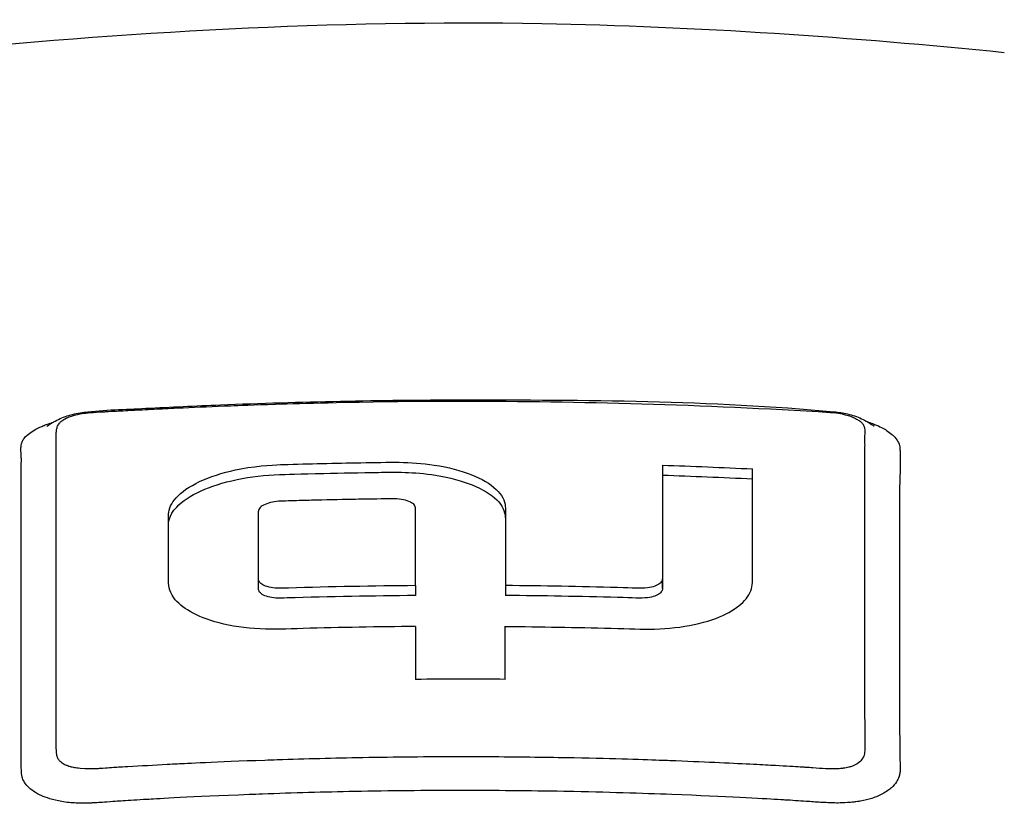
# Model space of a CAD drawing. Header units: millimetres. Extents: x 0 to 4378, y 0 to 2376.
# Tile 20 of 236: x 758 to 786, y 460 to 483. Entities that reach past the tile are written whole.
import ezdxf

# ---------------------------------------------------------------- set-up
doc = ezdxf.new("R2010")
doc.units = ezdxf.units.MM
doc.header["$LTSCALE"] = 0.2

# ---------------------------------------------------------------- blocks, each defined once
blk = doc.blocks.new('A$C0ad0ff27')
for p, q in [((0, 263.997), (0, 263.963)), ((10.664, 263.658), (10.664, 263.658)), ((11.29, 263.459), (11.29, 263.459)), ((-1.281, 260.627), (-1.281, 260.91)), ((-12.531, 260.418), (-12.531, 260.418)), ((-11.529, 260.592), (-11.531, 260.592)), ((-5.765, 258.612), (-5.765, 260.538)), ((11.531, 260.597), (11.531, 260.597)), ((-11.531, 259.886), (-11.531, 259.886)), ((-11.533, 259.695), (-11.533, 259.695)), ((11.535, 259.7), (11.535, 259.7)), ((1.281, 258.7), (1.281, 258.417)), ((5.765, 258.615), (5.765, 258.898)), ((-1.281, 258.699), (-1.281, 258.416)), ((-11.531, 258.277), (-11.53, 258.277)), ((11.53, 258.278), (11.531, 258.278)), ((-12.529, 258.104), (-12.529, 258.104)), ((12.53, 258.105), (12.53, 258.105))]:
    blk.add_line(p, q)
for centre, major_axis, ratio, start_param, end_param in [((-1.258, 118.502), (-0.02, 156.746), 0.000068, 0.480005, 0.500444), ((1.268, 118.498), (-0.011, -156.751), 0.000038, 2.641265, 2.661705), ((0.044, 157.143), (-139.821, -0.022), 0.707242, 4.703431, 4.721757)]:
    blk.add_ellipse(centre, major_axis=major_axis, ratio=ratio, start_param=start_param, end_param=end_param)
for points, knots in [([(-15.424, 273.908), (-9.643, 274.494), (-3.605, 274.841), (6.739, 274.652), (11.21, 274.345), (15.516, 273.909)], [0, 0, 0, 0, 1.779262, 1.779262, 3.10461, 3.10461, 3.10461, 3.10461]), ([(0.132, 243.422), (0.418, 243.422), (0.818, 243.423), (1.332, 243.428), (1.529, 243.43), (1.743, 243.432), (1.974, 243.435), (2.12, 243.437), (2.274, 243.44), (2.434, 243.442), (2.637, 243.446), (2.85, 243.45), (3.075, 243.454), (3.392, 243.461), (3.73, 243.469), (4.089, 243.479), (4.178, 243.482), (4.266, 243.484), (4.354, 243.487), (4.783, 243.499), (5.208, 243.514), (5.631, 243.529), (6.058, 243.545), (6.482, 243.563), (6.903, 243.582), (7.273, 243.598), (7.641, 243.616), (8.006, 243.635), (8.061, 243.638), (8.115, 243.641), (8.17, 243.644), (8.294, 243.65), (8.419, 243.657), (8.543, 243.664), (8.753, 243.675), (8.964, 243.687), (9.174, 243.699), (9.594, 243.724), (10.013, 243.75), (10.431, 243.778), (10.908, 243.809), (11.384, 243.842), (11.858, 243.878), (11.926, 243.883), (12.283, 243.909), (12.924, 243.96), (13.511, 244.007), (14.336, 244.076), (15.388, 244.176), (15.467, 244.184), (15.546, 244.192), (15.627, 244.2), (15.961, 244.232), (16.287, 244.265), (16.606, 244.297), (17.021, 244.34), (17.424, 244.384), (17.815, 244.427), (18.664, 244.521), (19.459, 244.617), (20.2, 244.711), (20.608, 244.763), (20.999, 244.815), (21.375, 244.866), (21.781, 244.921), (22.168, 244.975), (22.538, 245.028), (22.667, 245.047), (22.794, 245.066), (22.919, 245.084), (23.792, 245.212), (24.598, 245.34), (25.342, 245.463), (27.149, 245.764), (28.586, 246.043), (29.7, 246.272), (30.694, 246.477), (31.665, 246.692), (32.611, 246.917), (32.837, 246.97), (33.061, 247.024), (33.284, 247.079), (33.706, 247.183), (34.139, 247.292), (34.581, 247.408), (35.194, 247.569), (35.826, 247.741), (36.47, 247.927), (36.523, 247.942), (36.575, 247.957), (36.627, 247.973), (37.106, 248.112), (37.851, 248.332), (38.812, 248.646), (39.732, 248.947), (40.852, 249.335), (42.087, 249.827), (42.224, 249.882), (42.363, 249.938), (42.503, 249.995), (42.879, 250.149), (43.237, 250.301), (43.577, 250.452), (44.075, 250.672), (44.535, 250.887), (44.962, 251.098), (45.376, 251.301), (45.757, 251.5), (46.111, 251.693), (46.591, 251.955), (47.009, 252.201), (47.375, 252.429), (47.788, 252.686), (48.134, 252.92), (48.427, 253.128), (48.607, 253.257), (48.767, 253.376), (48.91, 253.484), (48.926, 253.497), (48.942, 253.509), (48.958, 253.521), (49.012, 253.563), (49.065, 253.605), (49.117, 253.645), (49.179, 253.695), (49.239, 253.743), (49.298, 253.791), (49.421, 253.891), (49.537, 253.989), (49.645, 254.083), (49.763, 254.186), (49.872, 254.285), (49.974, 254.38), (50.043, 254.444), (50.109, 254.507), (50.172, 254.569), (50.196, 254.592), (50.219, 254.616), (50.243, 254.639), (50.288, 254.684), (50.332, 254.729), (50.375, 254.772), (50.414, 254.813), (50.453, 254.853), (50.489, 254.892), (50.527, 254.932), (50.563, 254.971), (50.598, 255.009), (50.635, 255.051), (50.671, 255.091), (50.706, 255.13), (50.723, 255.15), (50.741, 255.17), (50.758, 255.189), (50.76, 255.192), (50.762, 255.194), (50.764, 255.197), (50.779, 255.214), (50.794, 255.232), (50.809, 255.249), (50.843, 255.289), (50.877, 255.329), (50.91, 255.37), (50.943, 255.409), (50.975, 255.449), (51.008, 255.49), (51.071, 255.569), (51.133, 255.649), (51.194, 255.732), (51.31, 255.887), (51.422, 256.049), (51.529, 256.217), (51.604, 256.335), (51.676, 256.456), (51.745, 256.58), (51.808, 256.693), (51.868, 256.808), (51.924, 256.925), (51.924, 256.926), (51.949, 256.974), (51.992, 257.07), (52.039, 257.175), (52.109, 257.337), (52.184, 257.557), (52.21, 257.632), (52.236, 257.715), (52.262, 257.804), (52.274, 257.846), (52.285, 257.887), (52.296, 257.927), (52.3, 257.943), (52.304, 257.959), (52.308, 257.975), (52.329, 258.062), (52.347, 258.144), (52.363, 258.223), (52.396, 258.398), (52.416, 258.552), (52.427, 258.685), (52.428, 258.696), (52.429, 258.707), (52.43, 258.718), (52.445, 258.91), (52.456, 259.192), (52.413, 259.564), (52.407, 259.613), (52.401, 259.661), (52.394, 259.709), (52.357, 259.961), (52.3, 260.206), (52.227, 260.443), (52.202, 260.526), (52.173, 260.611), (52.142, 260.698), (52.015, 261.05), (51.836, 261.432), (51.584, 261.842), (51.566, 261.871), (51.547, 261.901), (51.529, 261.93), (51.426, 262.092), (51.314, 262.254), (51.193, 262.415), (51.073, 262.577), (50.943, 262.737), (50.806, 262.897), (50.714, 263.004), (50.618, 263.11), (50.519, 263.216), (50.509, 263.227), (50.323, 263.441), (49.875, 263.849), (49.754, 263.959), (49.613, 264.084), (49.448, 264.222), (49.199, 264.43), (48.96, 264.617), (48.74, 264.781), (48.523, 264.943), (48.323, 265.084), (48.148, 265.204), (48.131, 265.215), (48.115, 265.227), (48.098, 265.238), (47.876, 265.389), (47.646, 265.54), (47.407, 265.689), (47.254, 265.784), (47.098, 265.88), (46.939, 265.974), (46.69, 266.122), (46.434, 266.268), (46.169, 266.414), (45.756, 266.641), (45.324, 266.865), (44.873, 267.085)], [0, 0, 0, 0, 0.015059, 0.015059, 0.015059, 0.02083, 0.02083, 0.02083, 0.024502, 0.024502, 0.024502, 0.02915, 0.02915, 0.02915, 0.035714, 0.035714, 0.035714, 0.03808, 0.03808, 0.03808, 0.049577, 0.049577, 0.049577, 0.061203, 0.061203, 0.061203, 0.071429, 0.071429, 0.071429, 0.072941, 0.072941, 0.072941, 0.076375, 0.076375, 0.076375, 0.082197, 0.082197, 0.082197, 0.093844, 0.093844, 0.093844, 0.107143, 0.107143, 0.107143, 0.125154, 0.125154, 0.125154, 0.141628, 0.141628, 0.141628, 0.142857, 0.142857, 0.142857, 0.150854, 0.150854, 0.150854, 0.161237, 0.161237, 0.161237, 0.183787, 0.183787, 0.183787, 0.196194, 0.196194, 0.196194, 0.209594, 0.209594, 0.209594, 0.214286, 0.214286, 0.214286, 0.235121, 0.235121, 0.235121, 0.285714, 0.285714, 0.285714, 0.318661, 0.318661, 0.318661, 0.326531, 0.326531, 0.326531, 0.342858, 0.342858, 0.342858, 0.36551, 0.36551, 0.36551, 0.367347, 0.367347, 0.367347, 0.406881, 0.406881, 0.406881, 0.444765, 0.444765, 0.444765, 0.44898, 0.44898, 0.44898, 0.464755, 0.464755, 0.464755, 0.487841, 0.487841, 0.487841, 0.510204, 0.510204, 0.510204, 0.531268, 0.531268, 0.531268, 0.55507, 0.55507, 0.55507, 0.569739, 0.569739, 0.569739, 0.571429, 0.571429, 0.571429, 0.574695, 0.574695, 0.574695, 0.578627, 0.578627, 0.578627, 0.586875, 0.586875, 0.586875, 0.595801, 0.595801, 0.595801, 0.601849, 0.601849, 0.601849, 0.604183, 0.604183, 0.604183, 0.608765, 0.608765, 0.608765, 0.613067, 0.613067, 0.613067, 0.617482, 0.617482, 0.617482, 0.622229, 0.622229, 0.622229, 0.624689, 0.624689, 0.624689, 0.625, 0.625, 0.625, 0.626857, 0.626857, 0.626857, 0.631038, 0.631038, 0.631038, 0.635137, 0.635137, 0.635137, 0.643106, 0.643106, 0.643106, 0.65824, 0.65824, 0.65824, 0.668893, 0.668893, 0.668893, 0.678571, 0.678571, 0.678571, 0.689431, 0.689431, 0.689431, 0.701281, 0.701281, 0.701281, 0.705357, 0.705357, 0.705357, 0.708515, 0.708515, 0.708515, 0.709766, 0.709766, 0.709766, 0.71667, 0.71667, 0.71667, 0.732143, 0.732143, 0.732143, 0.733637, 0.733637, 0.733637, 0.758929, 0.758929, 0.758929, 0.763229, 0.763229, 0.763229, 0.785714, 0.785714, 0.785714, 0.794183, 0.794183, 0.794183, 0.828571, 0.828571, 0.828571, 0.831278, 0.831278, 0.831278, 0.846339, 0.846339, 0.846339, 0.861401, 0.861401, 0.861401, 0.871429, 0.871429, 0.871429, 0.896736, 0.896736, 0.896736, 0.903571, 0.903571, 0.903571, 0.919754, 0.919754, 0.919754, 0.935714, 0.935714, 0.935714, 0.936836, 0.936836, 0.936836, 0.951858, 0.951858, 0.951858, 0.961487, 0.961487, 0.961487, 0.97651, 0.97651, 0.97651, 1, 1, 1, 1]), ([(-44.206, 266.666), (-45.16, 266.135), (-46.035, 265.58), (-47.544, 264.433), (-48.171, 263.852), (-49.688, 262.089), (-50.228, 260.876), (-50.29, 258.852), (-50.093, 258.047), (-48.818, 255.589), (-46.865, 253.679), (-39.976, 250.291), (-35.782, 248.805), (-26.807, 246.767), (-23.109, 246.124), (-16.479, 245.269), (-13.649, 244.986), (-8.648, 244.623), (-6.474, 244.507), (-2.833, 244.391), (-1.355, 244.366), (0.132, 244.367)], [-13.245772, -13.245772, -13.245772, -13.245772, -12.251128, -12.251128, -11.274972, -11.274972, -9.337784, -9.337784, -8.051587, -8.051587, -5.366006, -5.366006, -3.267179, -3.267179, -1.993957, -1.993957, -1.102626, -1.102626, -0.445934, -0.445934, 0, 0, 0, 0]), ([(0.132, 244.367), (1.588, 244.368), (3.032, 244.394), (6.637, 244.51), (8.81, 244.627), (13.807, 244.992), (16.636, 245.276), (23.282, 246.136), (26.998, 246.785), (35.953, 248.828), (40.148, 250.318), (44.861, 252.652), (46.268, 253.532), (49.246, 255.994), (50.629, 257.925), (50.164, 261.279), (49.568, 262.411), (47.531, 264.62), (46.089, 265.684), (44.253, 266.693)], [-11.810839, -11.810839, -11.810839, -11.810839, -11.321097, -11.321097, -10.584313, -10.584313, -9.583134, -9.583134, -8.1452, -8.1452, -5.796116, -5.796116, -4.481204, -4.481204, -2.2786, -2.2786, -1.145056, -1.145056, -0.000001, -0.000001, -0.000001, -0.000001]), ([(0.132, 243.422), (-0.449, 243.421), (-1.566, 243.422), (-3.21, 243.459), (-3.739, 243.471), (-4.252, 243.485), (-4.75, 243.501), (-5.367, 243.521), (-5.96, 243.544), (-6.529, 243.569), (-6.98, 243.588), (-8.081, 243.635), (-9.809, 243.744), (-11.136, 243.827), (-12.208, 243.91), (-13.036, 243.977), (-13.077, 243.981), (-13.118, 243.984), (-13.159, 243.987), (-15.539, 244.183), (-17.58, 244.401), (-19.303, 244.611), (-19.337, 244.615), (-20.365, 244.731), (-22.31, 245.009), (-22.318, 245.01), (-22.326, 245.012), (-22.334, 245.013), (-24.057, 245.26), (-25.02, 245.426), (-25.289, 245.471), (-27.177, 245.785), (-29.001, 246.133), (-30.748, 246.513), (-30.788, 246.522), (-30.827, 246.53), (-30.866, 246.539), (-31.016, 246.571), (-32.185, 246.812), (-34.187, 247.328), (-34.717, 247.464), (-35.303, 247.62), (-35.937, 247.799), (-36.8, 248.042), (-37.523, 248.262), (-38.124, 248.452), (-39.475, 248.88), (-40.218, 249.156), (-40.472, 249.248), (-41.591, 249.653), (-42.431, 249.997), (-43.054, 250.265), (-43.725, 250.553), (-44.145, 250.751), (-44.358, 250.852), (-45.382, 251.337), (-46.114, 251.74), (-46.638, 252.046), (-47.062, 252.292), (-47.35, 252.475), (-47.528, 252.59), (-47.81, 252.77), (-48.272, 253.072), (-48.835, 253.503), (-49.143, 253.739), (-49.388, 253.944), (-49.584, 254.116), (-49.727, 254.241), (-49.844, 254.349), (-49.938, 254.438), (-50.155, 254.643), (-50.477, 254.958), (-50.834, 255.389), (-51.29, 255.939), (-51.471, 256.264), (-51.524, 256.353), (-51.534, 256.368), (-51.543, 256.384), (-51.552, 256.399), (-51.928, 257.035), (-52.17, 257.677), (-52.276, 258.322), (-52.295, 258.437), (-52.314, 258.574), (-52.325, 258.731), (-52.338, 258.902), (-52.343, 259.097), (-52.332, 259.317), (-52.302, 259.877), (-52.198, 260.206), (-52.171, 260.305), (-52.101, 260.561), (-52.009, 260.817), (-51.896, 261.072), (-51.72, 261.469), (-51.492, 261.865), (-51.212, 262.257), (-50.909, 262.684), (-50.58, 263.058), (-50.266, 263.378), (-49.96, 263.69), (-49.668, 263.953), (-49.414, 264.169), (-48.786, 264.701), (-48.122, 265.172), (-47.478, 265.584), (-47.246, 265.733), (-47.016, 265.874), (-46.791, 266.008)], [-1, -1, -1, -1, -0.96875, -0.96875, -0.96875, -0.9547937, -0.9547937, -0.9547937, -0.9375, -0.9375, -0.9375, -0.90625, -0.90625, -0.90625, -0.875, -0.875, -0.875, -0.8739463, -0.8739463, -0.8739463, -0.8125, -0.8125, -0.8125, -0.7813822, -0.7813822, -0.7813822, -0.78125, -0.78125, -0.78125, -0.75, -0.75, -0.75, -0.6888795, -0.6888795, -0.6888795, -0.6875, -0.6875, -0.6875, -0.6380723, -0.6380723, -0.6380723, -0.625, -0.625, -0.625, -0.6057577, -0.6057577, -0.6057577, -0.5625, -0.5625, -0.5625, -0.5324119, -0.5324119, -0.5324119, -0.5, -0.5, -0.5, -0.4654336, -0.4654336, -0.4654336, -0.4375, -0.4375, -0.4375, -0.40625, -0.40625, -0.40625, -0.3881699, -0.3881699, -0.3881699, -0.375, -0.375, -0.375, -0.34375, -0.34375, -0.34375, -0.3125, -0.3125, -0.3125, -0.3110249, -0.3110249, -0.3110249, -0.25, -0.25, -0.25, -0.2349777, -0.2349777, -0.2349777, -0.21875, -0.21875, -0.21875, -0.1875, -0.1875, -0.1875, -0.1630802, -0.1630802, -0.1630802, -0.125, -0.125, -0.125, -0.0933033, -0.0933033, -0.0933033, -0.0625, -0.0625, -0.0625, -0.0165509, -0.0165509, -0.0165509, 0, 0, 0, 0]), ([(-11.799, 263.245), (-11.799, 263.245), (-11.796, 263.246), (-11.786, 263.253), (-11.78, 263.256), (-11.765, 263.266), (-11.755, 263.273), (-11.732, 263.288), (-11.718, 263.297), (-11.69, 263.315), (-11.674, 263.325), (-11.627, 263.354), (-11.595, 263.374), (-11.435, 263.462), (-11.306, 263.516), (-11.033, 263.597), (-10.887, 263.624), (-10.16, 263.717), (-9.567, 263.726), (-8.269, 263.794), (-7.559, 263.827), (-4.567, 263.948), (-2.283, 263.996), (0, 263.997)], [1.221146, 1.221146, 1.221146, 1.221146, 1.228992, 1.228992, 1.23452, 1.23452, 1.240072, 1.240072, 1.245636, 1.245636, 1.251178, 1.251178, 1.262323, 1.262323, 1.306641, 1.306641, 1.350901, 1.350901, 1.527532, 1.527532, 1.740892, 1.740892, 2.425887, 2.425887, 2.425887, 2.425887]), ([(-10.556, 263.636), (-10.455, 263.644), (-10.328, 263.652), (-10.173, 263.66), (-10.157, 263.661), (-10.139, 263.661), (-10.122, 263.662), (-10.094, 263.664), (-10.066, 263.665), (-10.04, 263.667), (-9.919, 263.673), (-9.824, 263.679), (-9.753, 263.682), (-9.578, 263.692), (-9.405, 263.701), (-9.234, 263.71), (-9.017, 263.721), (-8.803, 263.732), (-8.591, 263.742), (-8.373, 263.753), (-8.147, 263.764), (-7.913, 263.774), (-7.487, 263.794), (-7.034, 263.813), (-6.554, 263.831), (-6.327, 263.84), (-5.901, 263.857), (-5.277, 263.876), (-4.862, 263.89), (-4.36, 263.904), (-3.771, 263.918), (-1.264, 263.975), (-0.005, 263.963), (0, 263.963)], [0.8694294, 0.8694294, 0.8694294, 0.8694294, 0.8733039, 0.8733039, 0.8733039, 0.8737245, 0.8737245, 0.8737245, 0.8747406, 0.8747406, 0.8747406, 0.8794643, 0.8794643, 0.8794643, 0.8853665, 0.8853665, 0.8853665, 0.8928571, 0.8928571, 0.8928571, 0.9023572, 0.9023572, 0.9023572, 0.9196429, 0.9196429, 0.9196429, 0.9357416, 0.9357416, 0.9357416, 0.9464286, 0.9464286, 0.9464286, 1, 1, 1, 1]), ([(0, 263.963), (0.016, 263.962), (0.032, 263.962), (0.048, 263.962), (3.384, 263.963), (6.882, 263.867), (10.549, 263.642)], [-1, -1, -1, -1, -0.995181, -0.995181, -0.995181, 0, 0, 0, 0]), ([(-11.531, 256.441), (-11.531, 256.619), (-11.531, 256.956), (-11.531, 257.437), (-11.531, 257.462), (-11.531, 257.487), (-11.531, 257.512), (-11.531, 257.986), (-11.531, 258.408), (-11.531, 258.784), (-11.531, 259.273), (-11.531, 259.684), (-11.531, 260.02), (-11.531, 260.67), (-11.531, 261.044), (-11.531, 261.175), (-11.531, 261.247), (-11.531, 261.319), (-11.531, 261.39), (-11.53, 261.611), (-11.531, 261.828), (-11.531, 262.044), (-11.531, 262.13), (-11.531, 262.272), (-11.532, 262.468), (-11.532, 262.515), (-11.532, 262.562), (-11.532, 262.61), (-11.532, 262.7), (-11.533, 262.792), (-11.532, 262.885), (-11.532, 262.925), (-11.531, 262.96), (-11.531, 262.988), (-11.531, 262.996), (-11.53, 263.004), (-11.53, 263.011), (-11.529, 263.054), (-11.528, 263.081), (-11.527, 263.092), (-11.524, 263.133), (-11.518, 263.168), (-11.509, 263.198), (-11.509, 263.2), (-11.508, 263.202), (-11.507, 263.205), (-11.499, 263.233), (-11.486, 263.265), (-11.462, 263.301), (-11.462, 263.301), (-11.457, 263.311), (-11.442, 263.33), (-11.428, 263.347), (-11.407, 263.37), (-11.371, 263.399), (-11.335, 263.428), (-11.291, 263.455), (-11.238, 263.481), (-11.236, 263.482), (-11.233, 263.483), (-11.231, 263.485), (-11.228, 263.486), (-11.224, 263.488), (-11.221, 263.489), (-11.208, 263.495), (-11.149, 263.527), (-11.008, 263.564), (-10.986, 263.569), (-10.959, 263.576), (-10.926, 263.583), (-10.881, 263.593), (-10.824, 263.604), (-10.756, 263.614), (-10.736, 263.617), (-10.712, 263.62), (-10.684, 263.623), (-10.648, 263.627), (-10.605, 263.632), (-10.556, 263.636)], [0.6517857, 0.6517857, 0.6517857, 0.6517857, 0.6785714, 0.6785714, 0.6785714, 0.6797281, 0.6797281, 0.6797281, 0.7017453, 0.7017453, 0.7017453, 0.7303747, 0.7303747, 0.7303747, 0.7857143, 0.7857143, 0.7857143, 0.7922841, 0.7922841, 0.7922841, 0.8125, 0.8125, 0.8125, 0.8258929, 0.8258929, 0.8258929, 0.8305652, 0.8305652, 0.8305652, 0.8392857, 0.8392857, 0.8392857, 0.8426339, 0.8426339, 0.8426339, 0.8431179, 0.8431179, 0.8431179, 0.8459821, 0.8459821, 0.8459821, 0.8493304, 0.8493304, 0.8493304, 0.8496066, 0.8496066, 0.8496066, 0.8526786, 0.8526786, 0.8526786, 0.8544889, 0.8544889, 0.8544889, 0.8560268, 0.8560268, 0.8560268, 0.8590434, 0.8590434, 0.8590434, 0.8591891, 0.8591891, 0.8591891, 0.859375, 0.859375, 0.859375, 0.8627232, 0.8627232, 0.8627232, 0.8641237, 0.8641237, 0.8641237, 0.8660714, 0.8660714, 0.8660714, 0.8675382, 0.8675382, 0.8675382, 0.8694294, 0.8694294, 0.8694294, 0.8694294]), ([(10.549, 263.642), (10.557, 263.641), (10.566, 263.641), (10.576, 263.64), (10.643, 263.635), (10.751, 263.625), (10.886, 263.597), (11.02, 263.568), (11.116, 263.535), (11.182, 263.509), (11.195, 263.503), (11.213, 263.496), (11.234, 263.486), (11.237, 263.485), (11.241, 263.483), (11.245, 263.481), (11.265, 263.472), (11.284, 263.462), (11.302, 263.452), (11.336, 263.433), (11.366, 263.414), (11.392, 263.395), (11.394, 263.393), (11.396, 263.391), (11.399, 263.389), (11.406, 263.384), (11.414, 263.377), (11.422, 263.37), (11.436, 263.357), (11.452, 263.342), (11.467, 263.323), (11.491, 263.293), (11.502, 263.271), (11.508, 263.256), (11.514, 263.242), (11.518, 263.23), (11.522, 263.218), (11.523, 263.214), (11.524, 263.21), (11.525, 263.205), (11.527, 263.196), (11.528, 263.186), (11.53, 263.177), (11.533, 263.161), (11.535, 263.135), (11.535, 263.098), (11.535, 263.088), (11.535, 263.075), (11.534, 263.058), (11.533, 263.037), (11.533, 263.024), (11.532, 263.018), (11.531, 262.995), (11.531, 262.969), (11.531, 262.939), (11.531, 262.857), (11.531, 262.776), (11.532, 262.696), (11.532, 262.692), (11.531, 262.665), (11.531, 262.616), (11.531, 262.568), (11.531, 262.499), (11.531, 262.407), (11.531, 262.298), (11.531, 262.199), (11.531, 262.111), (11.531, 261.908), (11.53, 261.703), (11.531, 261.496), (11.531, 261.463), (11.531, 261.429), (11.531, 261.396), (11.531, 260.95), (11.531, 260.494), (11.531, 260.026), (11.531, 259.877), (11.531, 259.726), (11.531, 259.575)], [0, 0, 0, 0, 0.000653, 0.000653, 0.000653, 0.005102, 0.005102, 0.005102, 0.0102041, 0.0102041, 0.0102041, 0.011299, 0.011299, 0.011299, 0.0114796, 0.0114796, 0.0114796, 0.0127551, 0.0127551, 0.0127551, 0.0150826, 0.0150826, 0.0150826, 0.0153061, 0.0153061, 0.0153061, 0.0162303, 0.0162303, 0.0162303, 0.0178571, 0.0178571, 0.0178571, 0.0204082, 0.0204082, 0.0204082, 0.0218085, 0.0218085, 0.0218085, 0.0222805, 0.0222805, 0.0222805, 0.0233236, 0.0233236, 0.0233236, 0.0262391, 0.0262391, 0.0262391, 0.0276968, 0.0276968, 0.0276968, 0.0291545, 0.0291545, 0.0291545, 0.03207, 0.03207, 0.03207, 0.0408163, 0.0408163, 0.0408163, 0.0459881, 0.0459881, 0.0459881, 0.0510204, 0.0510204, 0.0510204, 0.0612245, 0.0612245, 0.0612245, 0.0816327, 0.0816327, 0.0816327, 0.0847392, 0.0847392, 0.0847392, 0.1263051, 0.1263051, 0.1263051, 0.139546, 0.139546, 0.139546, 0.139546]), ([(10.664, 263.658), (10.791, 263.646), (10.918, 263.625), (11.179, 263.564), (11.317, 263.519), (11.5, 263.432), (11.558, 263.402), (11.631, 263.359), (11.646, 263.349), (11.675, 263.331), (11.688, 263.323), (11.717, 263.304), (11.734, 263.293), (11.758, 263.277), (11.768, 263.271), (11.782, 263.262), (11.788, 263.258), (11.796, 263.253), (11.798, 263.252), (11.798, 263.252)], [0, 0, 0, 0, 0.0381526, 0.0381526, 0.0824566, 0.0824566, 0.1023629, 0.1023629, 0.1078336, 0.1078336, 0.1124845, 0.1124845, 0.1192336, 0.1192336, 0.1246392, 0.1246392, 0.1303922, 0.1303922, 0.13741, 0.13741, 0.13741, 0.13741]), ([(-12.529, 255.655), (-12.529, 255.935), (-12.529, 256.381), (-12.529, 256.98), (-12.529, 257.374), (-12.529, 257.835), (-12.529, 258.349), (-12.529, 258.738), (-12.53, 259.156), (-12.53, 259.603), (-12.53, 259.62), (-12.53, 259.637), (-12.53, 259.654), (-12.53, 260.061), (-12.531, 260.351), (-12.531, 260.533), (-12.531, 260.764), (-12.531, 260.95), (-12.531, 261.095), (-12.53, 261.307), (-12.531, 261.43), (-12.531, 261.468), (-12.532, 262.01), (-12.525, 262.286), (-12.526, 262.32), (-12.527, 262.341), (-12.528, 262.359), (-12.529, 262.374), (-12.529, 262.4), (-12.531, 262.418), (-12.531, 262.43), (-12.532, 262.446), (-12.537, 262.501), (-12.538, 262.595), (-12.538, 262.641), (-12.535, 262.677), (-12.531, 262.704), (-12.522, 262.76), (-12.507, 262.794), (-12.502, 262.807), (-12.496, 262.823), (-12.484, 262.853), (-12.449, 262.899), (-12.42, 262.936), (-12.389, 262.967), (-12.363, 262.989), (-12.315, 263.032), (-12.26, 263.071), (-12.203, 263.106), (-12.145, 263.142), (-12.078, 263.179), (-11.999, 263.216), (-11.959, 263.234), (-11.92, 263.251), (-11.883, 263.266), (-11.88, 263.268), (-11.877, 263.269), (-11.874, 263.27), (-11.833, 263.286), (-11.794, 263.301), (-11.756, 263.314), (-11.708, 263.331), (-11.662, 263.345), (-11.62, 263.358)], [-0.35, -0.35, -0.35, -0.35, -0.3036755, -0.3036755, -0.3036755, -0.273124, -0.273124, -0.273124, -0.25, -0.25, -0.25, -0.248947, -0.248947, -0.248947, -0.2232143, -0.2232143, -0.2232143, -0.2123203, -0.2123203, -0.2123203, -0.1964286, -0.1964286, -0.1964286, -0.1696429, -0.1696429, -0.1696429, -0.1683773, -0.1683773, -0.1683773, -0.1662946, -0.1662946, -0.1662946, -0.1629464, -0.1629464, -0.1629464, -0.1595982, -0.1595982, -0.1595982, -0.15625, -0.15625, -0.15625, -0.1533801, -0.1533801, -0.1533801, -0.1505102, -0.1505102, -0.1505102, -0.1466837, -0.1466837, -0.1466837, -0.1428571, -0.1428571, -0.1428571, -0.1409439, -0.1409439, -0.1409439, -0.1408082, -0.1408082, -0.1408082, -0.1390306, -0.1390306, -0.1390306, -0.1376667, -0.1376667, -0.1376667, -0.1376667]), ([(11.6, 263.377), (11.651, 263.361), (11.703, 263.343), (11.755, 263.324), (11.797, 263.308), (11.836, 263.292), (11.873, 263.276), (12.008, 263.218), (12.107, 263.161), (12.183, 263.109), (12.241, 263.07), (12.288, 263.032), (12.327, 262.997), (12.33, 262.994), (12.333, 262.991), (12.336, 262.988), (12.375, 262.952), (12.413, 262.91), (12.446, 262.862), (12.454, 262.852), (12.487, 262.809), (12.514, 262.733), (12.532, 262.68), (12.537, 262.636), (12.538, 262.602), (12.539, 262.586), (12.539, 262.566), (12.54, 262.54), (12.541, 262.508), (12.541, 262.488), (12.541, 262.481), (12.541, 262.474), (12.541, 262.467), (12.541, 262.461), (12.542, 262.434), (12.542, 262.408), (12.542, 262.382), (12.543, 262.377), (12.543, 262.371), (12.543, 262.366), (12.543, 262.353), (12.543, 262.336), (12.543, 262.316)], [-0.99422501, -0.99422501, -0.99422501, -0.99422501, -0.9921875, -0.9921875, -0.9921875, -0.9905084, -0.9905084, -0.9905084, -0.984375, -0.984375, -0.984375, -0.98077798, -0.98077798, -0.98077798, -0.98046875, -0.98046875, -0.98046875, -0.9765625, -0.9765625, -0.9765625, -0.97265625, -0.97265625, -0.97265625, -0.96875, -0.96875, -0.96875, -0.96777344, -0.96777344, -0.96777344, -0.96679688, -0.96679688, -0.96679688, -0.96645777, -0.96645777, -0.96645777, -0.96510446, -0.96510446, -0.96510446, -0.96484375, -0.96484375, -0.96484375, -0.96354757, -0.96354757, -0.96354757, -0.96354757]), ([(-1.281, 257.534), (-2.351, 257.525), (-3.42, 257.506), (-4.969, 257.464), (-5.301, 257.443), (-6.135, 257.485), (-6.532, 257.544), (-7.207, 257.72), (-7.487, 257.83), (-7.915, 258.077), (-8.072, 258.209), (-8.331, 258.562), (-8.328, 258.737), (-8.328, 259.363), (-8.328, 259.834), (-8.328, 260.534), (-8.337, 260.684), (-8.298, 260.955), (-8.208, 261.113), (-7.883, 261.432), (-7.636, 261.585), (-7.022, 261.848), (-6.663, 261.954), (-5.708, 262.135), (-5.242, 262.148), (-4.314, 262.176), (-3.578, 262.193), (-2.022, 262.219), (-1.439, 262.245), (-0.333, 262.076), (0.017, 261.98), (0.606, 261.75), (0.852, 261.605), (1.18, 261.289), (1.267, 261.124), (1.286, 260.875), (1.281, 260.704), (1.281, 259.899), (1.281, 259.307), (1.281, 258.7)], [0, 0, 0, 0, 0.320879, 0.320879, 0.465091, 0.465091, 0.61047, 0.61047, 0.741214, 0.741214, 0.858961, 0.858961, 1.03352, 1.03352, 1.617694, 1.617694, 1.920655, 1.920655, 2.361582, 2.361582, 2.851357, 2.851357, 3.338051, 3.338051, 4.028869, 4.028869, 6.65642, 6.65642, 9.591035, 9.591035, 11.360377, 11.360377, 13.298144, 13.298144, 15.132878, 15.132878, 16.008781, 16.008781, 18.211527, 18.211527, 18.211527, 18.211527]), ([(5.765, 262.135), (5.765, 262.103), (5.765, 262.072), (5.765, 262.008), (5.765, 261.977), (5.765, 261.881), (5.765, 261.818), (5.765, 261.626), (5.765, 261.497), (5.765, 261.109), (5.765, 260.847), (5.765, 260.049), (5.765, 259.504), (5.765, 258.926), (5.765, 258.911), (5.765, 258.898)], [-1.5665342, -1.5665342, -1.5665342, -1.5665342, -1.5374875, -1.5374875, -1.5084406, -1.5084406, -1.4503495, -1.4503495, -1.3341837, -1.3341837, -1.1019292, -1.1019292, -0.6379049, -0.6379049, -0.6218608, -0.6218608, -0.6218608, -0.6218608]), ([(5.765, 262.135), (6.192, 262.12), (6.62, 262.104), (7.474, 262.069), (7.901, 262.05), (8.328, 262.03)], [0.000089, 0.000089, 0.000089, 0.000089, 0.1283387, 0.1283387, 0.2565897, 0.2565897, 0.2565897, 0.2565897]), ([(12.543, 262.316), (12.543, 262.309), (12.543, 262.302), (12.543, 262.294), (12.544, 262.258), (12.544, 262.213), (12.543, 262.16), (12.543, 262.03), (12.541, 261.922), (12.539, 261.838), (12.537, 261.77), (12.535, 261.703), (12.533, 261.64), (12.531, 261.593), (12.53, 261.569), (12.53, 261.569), (12.53, 261.529), (12.528, 261.375), (12.529, 261.101), (12.53, 260.787), (12.53, 260.313), (12.53, 259.66)], [-0.96354757, -0.96354757, -0.96354757, -0.96354757, -0.96308483, -0.96308483, -0.96308483, -0.9609375, -0.9609375, -0.9609375, -0.953125, -0.953125, -0.953125, -0.9453125, -0.9453125, -0.9453125, -0.9375, -0.9375, -0.9375, -0.91044715, -0.91044715, -0.91044715, -0.87932671, -0.87932671, -0.87932671, -0.87932671]), ([(-8.328, 258.782), (-8.328, 259.34), (-8.328, 259.885), (-8.328, 260.482), (-8.331, 260.689), (-7.934, 261.111), (-7.699, 261.267), (-7.128, 261.526), (-6.784, 261.64), (-5.985, 261.805), (-5.574, 261.853), (-5.039, 261.871), (-4.557, 261.886), (-3.381, 261.913), (-2.861, 261.923), (-1.865, 261.937), (-1.336, 261.95), (-0.294, 261.784), (0.053, 261.686), (0.635, 261.452), (0.875, 261.306), (1.192, 260.989), (1.273, 260.823), (1.283, 260.594), (1.281, 260.416), (1.281, 259.694), (1.281, 259.203), (1.281, 258.7)], [1.0833416, 1.0833416, 1.0833416, 1.0833416, 1.6022083, 1.6022083, 1.6672592, 1.6672592, 1.7107814, 1.7107814, 1.7505755, 1.7505755, 1.7873214, 1.7873214, 1.7978208, 1.7978208, 1.8061265, 1.8061265, 1.813737, 1.813737, 1.8187304, 1.8187304, 1.8241808, 1.8241808, 1.8293383, 1.8293383, 1.8312004, 1.8312004, 1.8349099, 1.8349099, 1.8349099, 1.8349099]), ([(1.281, 257.535), (2.287, 257.527), (3.293, 257.51), (4.821, 257.471), (5.166, 257.45), (5.935, 257.471), (6.316, 257.514), (7.041, 257.668), (7.344, 257.776), (7.802, 258.004), (7.98, 258.132), (8.236, 258.414), (8.309, 258.566), (8.333, 258.808), (8.328, 258.926), (8.328, 259.617), (8.328, 260.116), (8.328, 260.846), (8.328, 261.087), (8.328, 261.444), (8.328, 261.562), (8.328, 261.738), (8.328, 261.797), (8.328, 261.884), (8.328, 261.913), (8.328, 261.972), (8.328, 262.001), (8.328, 262.03)], [-2.334866, -2.334866, -2.334866, -2.334866, -1.936193, -1.936193, -1.729087, -1.729087, -1.509443, -1.509443, -1.274072, -1.274072, -1.048912, -1.048912, -0.819829, -0.819829, -0.696027, -0.696027, -0.3484, -0.3484, -0.174268, -0.174268, -0.087149, -0.087149, -0.043578, -0.043578, -0.02179, -0.02179, -0.000001, -0.000001, -0.000001, -0.000001]), ([(5.765, 261.852), (6.19, 261.837), (6.614, 261.821), (7.469, 261.786), (7.898, 261.767), (8.328, 261.747)], [0.000089, 0.000089, 0.000089, 0.000089, 0.1275761, 0.1275761, 0.2565897, 0.2565897, 0.2565897, 0.2565897]), ([(-1.281, 258.699), (-1.281, 259.429), (-1.281, 260.136), (-1.281, 260.863), (-1.28, 260.901), (-1.285, 260.955), (-1.302, 260.988), (-1.366, 261.05), (-1.412, 261.078), (-1.53, 261.126), (-1.602, 261.145), (-1.86, 261.187), (-2.032, 261.175), (-2.616, 261.167), (-2.85, 261.163), (-3.472, 261.151), (-3.859, 261.143), (-4.437, 261.128), (-4.628, 261.123), (-5.072, 261.11), (-5.206, 261.112), (-5.44, 261.066), (-5.514, 261.044), (-5.634, 260.991), (-5.681, 260.961), (-5.731, 260.91), (-5.744, 260.892), (-5.761, 260.856), (-5.765, 260.839), (-5.765, 260.821)], [0.000001, 0.000001, 0.000001, 0.000001, 0.489571, 0.489571, 0.520795, 0.520795, 0.575938, 0.575938, 0.63212, 0.63212, 0.689892, 0.689892, 0.822191, 0.822191, 0.910467, 0.910467, 1.056592, 1.056592, 1.128541, 1.128541, 1.224346, 1.224346, 1.274574, 1.274574, 1.322423, 1.322423, 1.348031, 1.348031, 1.372516, 1.372516, 1.372516, 1.372516]), ([(-5.765, 258.894), (-5.766, 258.912), (-5.765, 258.938), (-5.765, 259.611), (-5.765, 260.225), (-5.765, 260.821)], [-0.4565067, -0.4565067, -0.4565067, -0.4565067, -0.427696, -0.427696, 0, 0, 0, 0]), ([(11.531, 259.575), (11.531, 259.537), (11.531, 259.5), (11.531, 259.462), (11.531, 259.459), (11.531, 259.238), (11.531, 258.79), (11.531, 258.61), (11.531, 258.395), (11.531, 258.141), (11.531, 257.993), (11.531, 257.786), (11.531, 257.517), (11.531, 257.295), (11.531, 257.029), (11.531, 256.719), (11.531, 256.684), (11.531, 256.513), (11.531, 256.199), (11.53, 255.952), (11.531, 255.614), (11.53, 255.182), (11.53, 255.092), (11.531, 254.977), (11.532, 254.836), (11.533, 254.81), (11.533, 254.806), (11.533, 254.789), (11.534, 254.715), (11.535, 254.613), (11.536, 254.482), (11.536, 254.406), (11.536, 254.347), (11.536, 254.306), (11.536, 254.274), (11.536, 254.245), (11.536, 254.217), (11.535, 254.202), (11.535, 254.187), (11.535, 254.173), (11.535, 254.156), (11.535, 254.143), (11.535, 254.136), (11.535, 254.131), (11.535, 254.129), (11.535, 254.129), (11.534, 254.108), (11.534, 254.079), (11.533, 254.04), (11.533, 253.999), (11.532, 253.969), (11.531, 253.95), (11.531, 253.947), (11.531, 253.945), (11.531, 253.942), (11.53, 253.921), (11.526, 253.894), (11.516, 253.862), (11.506, 253.83), (11.494, 253.806), (11.484, 253.789), (11.481, 253.784), (11.478, 253.78), (11.475, 253.776), (11.442, 253.723), (11.375, 253.633), (11.207, 253.564)], [0.139546, 0.139546, 0.139546, 0.139546, 0.1428571, 0.1428571, 0.1428571, 0.1683715, 0.1683715, 0.1683715, 0.1785714, 0.1785714, 0.1785714, 0.1980839, 0.1980839, 0.1980839, 0.2142857, 0.2142857, 0.2142857, 0.2342217, 0.2342217, 0.2342217, 0.25, 0.25, 0.25, 0.2588865, 0.2588865, 0.2588865, 0.2605112, 0.2605112, 0.2605112, 0.2678571, 0.2678571, 0.2678571, 0.2723214, 0.2723214, 0.2723214, 0.2745536, 0.2745536, 0.2745536, 0.2756696, 0.2756696, 0.2756696, 0.2763405, 0.2763405, 0.2763405, 0.2767857, 0.2767857, 0.2767857, 0.2790179, 0.2790179, 0.2790179, 0.28125, 0.28125, 0.28125, 0.2815369, 0.2815369, 0.2815369, 0.2834821, 0.2834821, 0.2834821, 0.2852134, 0.2852134, 0.2852134, 0.2857143, 0.2857143, 0.2857143, 0.2930312, 0.2930312, 0.2930312, 0.2930312]), ([(12.53, 259.66), (12.53, 259.569), (12.53, 259.474), (12.53, 259.376), (12.53, 259.021), (12.53, 258.681), (12.53, 258.355), (12.53, 257.86), (12.53, 257.4), (12.53, 256.985), (12.53, 256.425), (12.53, 255.948), (12.53, 255.563), (12.53, 254.956), (12.53, 254.582), (12.53, 254.46), (12.53, 254.386), (12.532, 254.262), (12.533, 254.087), (12.533, 254.081), (12.533, 254.075), (12.533, 254.07), (12.534, 254.018), (12.535, 253.95), (12.536, 253.864), (12.536, 253.785), (12.538, 253.718), (12.541, 253.664), (12.544, 253.604), (12.546, 253.556), (12.546, 253.52), (12.547, 253.498), (12.546, 253.48), (12.546, 253.467), (12.546, 253.455), (12.545, 253.444), (12.544, 253.432), (12.543, 253.41), (12.541, 253.388), (12.538, 253.368), (12.537, 253.361), (12.535, 253.348), (12.531, 253.329), (12.53, 253.325), (12.53, 253.322), (12.529, 253.318), (12.526, 253.303), (12.522, 253.286), (12.516, 253.269), (12.495, 253.195), (12.452, 253.091), (12.336, 252.974)], [-0.8793267, -0.8793267, -0.8793267, -0.8793267, -0.875, -0.875, -0.875, -0.859016, -0.859016, -0.859016, -0.8347234, -0.8347234, -0.8347234, -0.8018442, -0.8018442, -0.8018442, -0.75, -0.75, -0.75, -0.7409155, -0.7409155, -0.7409155, -0.740625, -0.740625, -0.740625, -0.7359375, -0.7359375, -0.7359375, -0.73125, -0.73125, -0.73125, -0.7283057, -0.7283057, -0.7283057, -0.7265625, -0.7265625, -0.7265625, -0.7257856, -0.7257856, -0.7257856, -0.7242188, -0.7242188, -0.7242188, -0.72322, -0.72322, -0.72322, -0.7230469, -0.7230469, -0.7230469, -0.721875, -0.721875, -0.721875, -0.7142094, -0.7142094, -0.7142094, -0.7142094]), ([(5.765, 258.993), (5.765, 258.883), (5.765, 258.773), (5.765, 258.615), (5.766, 258.594), (5.745, 258.535), (5.721, 258.505), (5.65, 258.448), (5.602, 258.423), (5.484, 258.381), (5.415, 258.365), (5.141, 258.329), (4.928, 258.35), (3.417, 258.391), (2.349, 258.409), (1.281, 258.417)], [-0.7297774, -0.7297774, -0.7297774, -0.7297774, -0.6379049, -0.6379049, -0.5983911, -0.5983911, -0.5523387, -0.5523387, -0.5036873, -0.5036873, -0.4536396, -0.4536396, -0.3203772, -0.3203772, 0, 0, 0, 0]), ([(-1.281, 258.699), (-2.489, 258.689), (-3.697, 258.667), (-5.039, 258.627), (-5.107, 258.623), (-5.25, 258.624), (-5.33, 258.631), (-5.48, 258.659), (-5.548, 258.68), (-5.653, 258.729), (-5.692, 258.756), (-5.746, 258.816), (-5.761, 258.848), (-5.765, 258.885), (-5.765, 258.889), (-5.765, 258.894)], [-1.2861392, -1.2861392, -1.2861392, -1.2861392, -0.7985141, -0.7985141, -0.7439705, -0.7439705, -0.6712513, -0.6712513, -0.5962579, -0.5962579, -0.530286, -0.530286, -0.4647118, -0.4647118, -0.4565101, -0.4565101, -0.4565101, -0.4565101]), ([(5.765, 258.898), (5.764, 258.88), (5.762, 258.866), (5.745, 258.818), (5.721, 258.788), (5.65, 258.731), (5.602, 258.706), (5.484, 258.663), (5.415, 258.648), (5.141, 258.612), (4.928, 258.633), (3.417, 258.674), (2.349, 258.692), (1.281, 258.7)], [-0.6218581, -0.6218581, -0.6218581, -0.6218581, -0.5983911, -0.5983911, -0.5523387, -0.5523387, -0.5036873, -0.5036873, -0.4536396, -0.4536396, -0.3203772, -0.3203772, 0, 0, 0, 0]), ([(-1.281, 258.416), (-2.502, 258.406), (-3.722, 258.383), (-5.075, 258.343), (-5.133, 258.339), (-5.284, 258.344), (-5.362, 258.352), (-5.506, 258.383), (-5.57, 258.405), (-5.668, 258.456), (-5.704, 258.484), (-5.753, 258.545), (-5.765, 258.577), (-5.765, 258.611), (-5.765, 258.611), (-5.765, 258.612)], [-3.692206, -3.692206, -3.692206, -3.692206, -1.662218, -1.662218, -1.442011, -1.442011, -1.186531, -1.186531, -0.926976, -0.926976, -0.696056, -0.696056, -0.461968, -0.461968, -0.46043, -0.46043, -0.46043, -0.46043]), ([(0.102, 240.082), (0.112, 240.082), (0.122, 240.082), (0.132, 240.082), (3.823, 240.085), (7.505, 240.201), (11.112, 240.405), (14.719, 240.609), (18.252, 240.905), (21.643, 241.289), (23.263, 241.472), (24.851, 241.675), (26.4, 241.896), (27.949, 242.118), (29.459, 242.359), (30.924, 242.618), (31.331, 242.689), (31.734, 242.763), (32.134, 242.837), (32.454, 242.897), (32.772, 242.958), (33.088, 243.019), (33.797, 243.157), (34.494, 243.3), (35.179, 243.447), (36.547, 243.74), (37.864, 244.05), (39.121, 244.376), (39.354, 244.436), (39.584, 244.497), (39.813, 244.558), (40.202, 244.662), (40.585, 244.768), (40.961, 244.875), (41.56, 245.045), (42.142, 245.219), (42.709, 245.396), (43.843, 245.75), (44.913, 246.118), (45.917, 246.499), (46.009, 246.534), (46.102, 246.57), (46.193, 246.605), (47.093, 246.953), (47.937, 247.311), (48.723, 247.678), (49.589, 248.082), (50.384, 248.497), (51.104, 248.922), (51.799, 249.332), (52.428, 249.749), (52.983, 250.174), (53.524, 250.587), (53.996, 251.007), (54.393, 251.433), (54.405, 251.445), (54.415, 251.457), (54.426, 251.468), (54.831, 251.907), (55.158, 252.351), (55.406, 252.797), (55.641, 253.219), (55.806, 253.642), (55.901, 254.061), (56.057, 254.75), (56.024, 255.429), (55.826, 256.106), (55.773, 256.289), (55.707, 256.471), (55.63, 256.654), (55.615, 256.689), (55.6, 256.724), (55.584, 256.759), (55.487, 256.977), (55.373, 257.195), (55.243, 257.413), (55.064, 257.711), (54.854, 258.009), (54.614, 258.305)], [0, 0, 0, 0, 0.0002405, 0.0002405, 0.0002405, 0.087999, 0.087999, 0.087999, 0.1757575, 0.1757575, 0.1757575, 0.2176964, 0.2176964, 0.2176964, 0.2596353, 0.2596353, 0.2596353, 0.2712771, 0.2712771, 0.2712771, 0.2806048, 0.2806048, 0.2806048, 0.3015742, 0.3015742, 0.3015742, 0.3435132, 0.3435132, 0.3435132, 0.3512745, 0.3512745, 0.3512745, 0.3644826, 0.3644826, 0.3644826, 0.3854521, 0.3854521, 0.3854521, 0.427391, 0.427391, 0.427391, 0.4312716, 0.4312716, 0.4312716, 0.46933, 0.46933, 0.46933, 0.5112689, 0.5112689, 0.5112689, 0.5518142, 0.5518142, 0.5518142, 0.591266, 0.591266, 0.591266, 0.5923596, 0.5923596, 0.5923596, 0.632905, 0.632905, 0.632905, 0.6712635, 0.6712635, 0.6712635, 0.7342684, 0.7342684, 0.7342684, 0.7512605, 0.7512605, 0.7512605, 0.754541, 0.754541, 0.754541, 0.7748137, 0.7748137, 0.7748137, 0.8026354, 0.8026354, 0.8026354, 0.8026354]), ([(-11.202, 253.556), (-11.217, 253.562), (-11.231, 253.567), (-11.243, 253.572), (-11.253, 253.576), (-11.267, 253.582), (-11.284, 253.589), (-11.296, 253.594), (-11.303, 253.598), (-11.306, 253.599), (-11.347, 253.623), (-11.385, 253.652), (-11.417, 253.685), (-11.443, 253.712), (-11.463, 253.739), (-11.479, 253.763), (-11.483, 253.769), (-11.486, 253.775), (-11.489, 253.781), (-11.493, 253.789), (-11.496, 253.797), (-11.499, 253.805), (-11.505, 253.828), (-11.518, 253.869), (-11.523, 253.929), (-11.525, 253.945), (-11.527, 253.974), (-11.528, 254.017), (-11.528, 254.031), (-11.529, 254.044), (-11.529, 254.056), (-11.529, 254.075), (-11.529, 254.091), (-11.529, 254.104), (-11.529, 254.105), (-11.528, 254.114), (-11.529, 254.132), (-11.529, 254.143), (-11.529, 254.157), (-11.529, 254.175), (-11.529, 254.186), (-11.529, 254.204), (-11.529, 254.228), (-11.529, 254.236), (-11.53, 254.277), (-11.531, 254.35), (-11.532, 254.511), (-11.531, 254.671), (-11.531, 254.83), (-11.532, 255.028), (-11.531, 255.225), (-11.531, 255.42), (-11.531, 255.42), (-11.531, 255.594), (-11.531, 255.934), (-11.531, 255.982), (-11.531, 256.069), (-11.531, 256.194), (-11.531, 256.264), (-11.531, 256.347), (-11.531, 256.441)], [0.57572844, 0.57572844, 0.57572844, 0.57572844, 0.57645089, 0.57645089, 0.57645089, 0.57728795, 0.57728795, 0.57728795, 0.578125, 0.578125, 0.578125, 0.58147321, 0.58147321, 0.58147321, 0.58314732, 0.58314732, 0.58314732, 0.58383587, 0.58383587, 0.58383587, 0.58482143, 0.58482143, 0.58482143, 0.58816964, 0.58816964, 0.58816964, 0.58984375, 0.58984375, 0.58984375, 0.59048811, 0.59048811, 0.59048811, 0.59151786, 0.59151786, 0.59151786, 0.59255714, 0.59255714, 0.59255714, 0.59319196, 0.59319196, 0.59319196, 0.59486607, 0.59486607, 0.59486607, 0.59821429, 0.59821429, 0.59821429, 0.61014843, 0.61014843, 0.61014843, 0.625, 0.625, 0.625, 0.63839286, 0.63839286, 0.63839286, 0.64694198, 0.64694198, 0.64694198, 0.65178571, 0.65178571, 0.65178571, 0.65178571]), ([(-11.941, 252.704), (-11.943, 252.704), (-11.944, 252.705), (-11.945, 252.705), (-12.119, 252.781), (-12.25, 252.871), (-12.34, 252.966), (-12.35, 252.976), (-12.359, 252.986), (-12.368, 252.996), (-12.416, 253.053), (-12.454, 253.112), (-12.48, 253.174), (-12.501, 253.222), (-12.507, 253.256), (-12.511, 253.272), (-12.514, 253.289), (-12.517, 253.307), (-12.519, 253.326), (-12.522, 253.346), (-12.523, 253.369), (-12.524, 253.393), (-12.527, 253.456), (-12.53, 253.542), (-12.532, 253.653), (-12.534, 253.767), (-12.535, 253.846), (-12.535, 253.891), (-12.535, 253.944), (-12.535, 254.007), (-12.535, 254.08), (-12.535, 254.146), (-12.534, 254.22), (-12.533, 254.303), (-12.53, 254.513), (-12.529, 254.617), (-12.529, 254.618), (-12.528, 254.655), (-12.528, 254.766), (-12.528, 254.951), (-12.528, 255.228), (-12.528, 255.429), (-12.529, 255.557), (-12.529, 255.597), (-12.529, 255.629), (-12.529, 255.655)], [-0.42508191, -0.42508191, -0.42508191, -0.42508191, -0.425, -0.425, -0.425, -0.41652249, -0.41652249, -0.41652249, -0.415625, -0.415625, -0.415625, -0.4109375, -0.4109375, -0.4109375, -0.40859375, -0.40859375, -0.40859375, -0.40748306, -0.40748306, -0.40748306, -0.40625, -0.40625, -0.40625, -0.4015625, -0.4015625, -0.4015625, -0.396875, -0.396875, -0.396875, -0.3919545, -0.3919545, -0.3919545, -0.3875, -0.3875, -0.3875, -0.378125, -0.378125, -0.378125, -0.36875, -0.36875, -0.36875, -0.35441881, -0.35441881, -0.35441881, -0.35, -0.35, -0.35, -0.35]), ([(-0.007, 253.815), (-0.935, 253.815), (-1.862, 253.807), (-2.789, 253.79), (-3.602, 253.776), (-4.415, 253.755), (-5.228, 253.728), (-5.348, 253.724), (-5.465, 253.72), (-5.578, 253.716), (-7.007, 253.666), (-7.837, 253.621), (-8.069, 253.61), (-8.167, 253.605), (-8.265, 253.6), (-8.364, 253.594), (-8.739, 253.575), (-9.113, 253.553), (-9.488, 253.532), (-9.496, 253.531), (-9.585, 253.526), (-9.756, 253.517), (-9.868, 253.51), (-10.015, 253.498), (-10.197, 253.486), (-10.207, 253.485), (-10.217, 253.484), (-10.227, 253.484), (-10.261, 253.482), (-10.295, 253.48), (-10.332, 253.478), (-10.374, 253.476), (-10.413, 253.475), (-10.448, 253.474), (-10.472, 253.474), (-10.495, 253.473), (-10.515, 253.473), (-10.527, 253.473), (-10.648, 253.465), (-10.85, 253.485), (-10.908, 253.49), (-10.96, 253.498), (-11.005, 253.505), (-11.019, 253.508), (-11.042, 253.511), (-11.073, 253.518), (-11.082, 253.52), (-11.091, 253.522), (-11.1, 253.524), (-11.11, 253.527), (-11.12, 253.53), (-11.131, 253.533), (-11.158, 253.541), (-11.181, 253.549), (-11.202, 253.556)], [0.4344281, 0.4344281, 0.4344281, 0.4344281, 0.4693588, 0.4693588, 0.4693588, 0.5, 0.5, 0.5, 0.5026118, 0.5026118, 0.5026118, 0.5357143, 0.5357143, 0.5357143, 0.5394233, 0.5394233, 0.5394233, 0.5535714, 0.5535714, 0.5535714, 0.5589548, 0.5589548, 0.5589548, 0.5625, 0.5625, 0.5625, 0.5630254, 0.5630254, 0.5630254, 0.5647321, 0.5647321, 0.5647321, 0.5660423, 0.5660423, 0.5660423, 0.5669643, 0.5669643, 0.5669643, 0.5714286, 0.5714286, 0.5714286, 0.5731027, 0.5731027, 0.5731027, 0.5739397, 0.5739397, 0.5739397, 0.5743472, 0.5743472, 0.5743472, 0.5747768, 0.5747768, 0.5747768, 0.5757284, 0.5757284, 0.5757284, 0.5757284]), ([(11.207, 253.564), (11.176, 253.55), (11.142, 253.538), (11.105, 253.527), (11.097, 253.525), (11.088, 253.522), (11.08, 253.52), (11.028, 253.506), (10.976, 253.497), (10.927, 253.491), (10.919, 253.49), (10.911, 253.489), (10.904, 253.488), (10.87, 253.484), (10.823, 253.479), (10.761, 253.476), (10.634, 253.47), (10.529, 253.473), (10.452, 253.476), (10.438, 253.476), (10.425, 253.477), (10.413, 253.477), (10.303, 253.482), (10.184, 253.491), (10.054, 253.501), (9.992, 253.505), (9.932, 253.51), (9.874, 253.514), (9.824, 253.518), (9.784, 253.52), (9.755, 253.522), (9.716, 253.525), (9.696, 253.526), (9.695, 253.526), (9.535, 253.535), (9.299, 253.548), (8.985, 253.565), (8.814, 253.574), (8.607, 253.585), (8.364, 253.598), (7.81, 253.626), (7.07, 253.662), (6.145, 253.698), (6.013, 253.703), (5.824, 253.711), (5.577, 253.719), (4.982, 253.74), (4.053, 253.77), (2.789, 253.792), (2.109, 253.803), (1.332, 253.813), (0.459, 253.815), (0.306, 253.815), (0.153, 253.815), (0, 253.815), (-0.002, 253.815), (-0.005, 253.815), (-0.007, 253.815)], [0.2930312, 0.2930312, 0.2930312, 0.2930312, 0.2943499, 0.2943499, 0.2943499, 0.2946429, 0.2946429, 0.2946429, 0.2968441, 0.2968441, 0.2968441, 0.2971939, 0.2971939, 0.2971939, 0.2991071, 0.2991071, 0.2991071, 0.3028878, 0.3028878, 0.3028878, 0.3035714, 0.3035714, 0.3035714, 0.3080357, 0.3080357, 0.3080357, 0.3102679, 0.3102679, 0.3102679, 0.3112211, 0.3112211, 0.3112211, 0.3125, 0.3125, 0.3125, 0.3214286, 0.3214286, 0.3214286, 0.3322978, 0.3322978, 0.3322978, 0.3571429, 0.3571429, 0.3571429, 0.3723386, 0.3723386, 0.3723386, 0.4089075, 0.4089075, 0.4089075, 0.4285714, 0.4285714, 0.4285714, 0.4343362, 0.4343362, 0.4343362, 0.4344281, 0.4344281, 0.4344281, 0.4344281]), ([(12.336, 252.974), (12.31, 252.948), (12.28, 252.922), (12.247, 252.895), (12.183, 252.844), (12.082, 252.771), (11.905, 252.696), (11.854, 252.674), (11.798, 252.653), (11.735, 252.632), (11.644, 252.602), (11.537, 252.575), (11.412, 252.552), (11.388, 252.548), (11.344, 252.54), (11.278, 252.531), (11.264, 252.53), (11.25, 252.528), (11.234, 252.526), (11.155, 252.517), (11.092, 252.512), (11.046, 252.509), (10.833, 252.494), (10.686, 252.5), (10.617, 252.502), (10.595, 252.502), (10.572, 252.503), (10.548, 252.504), (10.537, 252.504), (10.526, 252.505), (10.515, 252.505), (10.497, 252.506), (10.471, 252.507), (10.437, 252.509), (10.385, 252.512), (10.329, 252.515), (10.268, 252.518), (10.142, 252.526), (10.007, 252.535), (9.862, 252.545), (9.76, 252.552), (9.658, 252.559), (9.556, 252.566), (9.45, 252.573), (9.358, 252.579), (9.279, 252.584), (9.269, 252.584), (9.189, 252.589), (9.041, 252.598), (8.613, 252.622), (7.609, 252.681), (6.029, 252.741), (5.188, 252.773), (4.183, 252.805), (3.015, 252.828), (2.993, 252.828), (2.97, 252.829), (2.948, 252.829), (1.965, 252.847), (0.983, 252.857), (0, 252.856), (-1.005, 252.856), (-2.01, 252.846), (-3.015, 252.827), (-3.893, 252.81), (-4.77, 252.785), (-5.648, 252.753), (-5.779, 252.749), (-5.906, 252.744), (-6.029, 252.739), (-7.698, 252.675), (-8.647, 252.617), (-8.878, 252.604), (-8.934, 252.601), (-8.987, 252.598), (-9.039, 252.595), (-9.308, 252.58), (-9.524, 252.567), (-9.688, 252.556), (-9.696, 252.555), (-9.829, 252.546), (-10.088, 252.527), (-10.26, 252.515), (-10.4, 252.505), (-10.509, 252.5), (-10.522, 252.499), (-10.535, 252.499), (-10.548, 252.498), (-10.676, 252.492), (-10.788, 252.492), (-10.884, 252.495), (-10.919, 252.496), (-10.986, 252.498), (-11.08, 252.505), (-11.125, 252.508), (-11.191, 252.514), (-11.275, 252.526), (-11.547, 252.564), (-11.754, 252.627), (-11.906, 252.689), (-11.918, 252.694), (-11.93, 252.699), (-11.941, 252.704)], [-0.7142094, -0.7142094, -0.7142094, -0.7142094, -0.7125, -0.7125, -0.7125, -0.7052, -0.7052, -0.7052, -0.703125, -0.703125, -0.703125, -0.6984375, -0.6984375, -0.6984375, -0.6964914, -0.6964914, -0.6964914, -0.6960938, -0.6960938, -0.6960938, -0.69375, -0.69375, -0.69375, -0.6890625, -0.6890625, -0.6890625, -0.6882429, -0.6882429, -0.6882429, -0.6878906, -0.6878906, -0.6878906, -0.6867188, -0.6867188, -0.6867188, -0.684375, -0.684375, -0.684375, -0.6796875, -0.6796875, -0.6796875, -0.6773438, -0.6773438, -0.6773438, -0.675, -0.675, -0.675, -0.6612454, -0.6612454, -0.6612454, -0.6215414, -0.6215414, -0.6215414, -0.6004041, -0.6004041, -0.6004041, -0.6, -0.6, -0.6, -0.5657113, -0.5657113, -0.5657113, -0.530642, -0.530642, -0.530642, -0.5, -0.5, -0.5, -0.4974224, -0.4974224, -0.4974224, -0.4625, -0.4625, -0.4625, -0.4609813, -0.4609813, -0.4609813, -0.453125, -0.453125, -0.453125, -0.4484375, -0.4484375, -0.4484375, -0.44375, -0.44375, -0.44375, -0.4433217, -0.4433217, -0.4433217, -0.4390625, -0.4390625, -0.4390625, -0.4367187, -0.4367187, -0.4367187, -0.434375, -0.434375, -0.434375, -0.4257634, -0.4257634, -0.4257634, -0.4250819, -0.4250819, -0.4250819, -0.4250819])]:
    blk.add_open_spline(points, degree=3, knots=knots)
for points in [[(0, 263.997), (3.557, 263.998), (7.137, 263.987), (10.664, 263.658)], [(10.549, 263.642), (10.591, 263.657), (10.629, 263.661), (10.664, 263.658)], [(-11.317, 263.437), (-11.317, 263.437), (-11.316, 263.438), (-11.316, 263.438)]]:
    blk.add_open_spline(points, degree=3)
blk.add_rational_spline([(0.126, 242.792), (0.128, 242.792), (0.13, 242.792), (3.565, 242.796), (6.989, 242.921), (13.699, 243.339), (16.987, 243.639), (23.597, 244.447), (29.645, 245.406), (37.427, 247.27), (43.446, 249.323), (46.617, 250.882), (49.286, 252.513), (51.464, 254.189), (53.144, 256.939), (53.19, 259.415), (52.295, 261.137), (51.573, 261.998), (51.568, 262.005), (51.562, 262.012)], [1.00000000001, 1.00000000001, 1.00000000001, 1.00000000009, 0.999999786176, 0.999999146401, 0.999998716, 0.999997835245, 0.999996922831, 0.999996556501, 0.999996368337, 0.999995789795, 0.999995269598, 0.999994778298, 0.999994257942, 0.999995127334, 0.999996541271, 0.999997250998, 0.999997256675, 0.999997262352], degree=3, knots=[0.0064434, 0.0064434, 0.0064434, 0.0064434, 0.0064922, 0.0064922, 0.0937019, 0.0937019, 0.1809116, 0.1809116, 0.275834, 0.355331, 0.434828, 0.5143249, 0.5143249, 0.5938219, 0.6733189, 0.7528158, 0.8366594, 0.8366594, 0.8373354, 0.8373354, 0.8373354, 0.8373354])

msp = doc.modelspace()

# ---------------------------------------------------------------- block references
msp.add_blockref('A$C0ad0ff27', (770.089, 208.215))

doc.saveas('drawing.dxf')
